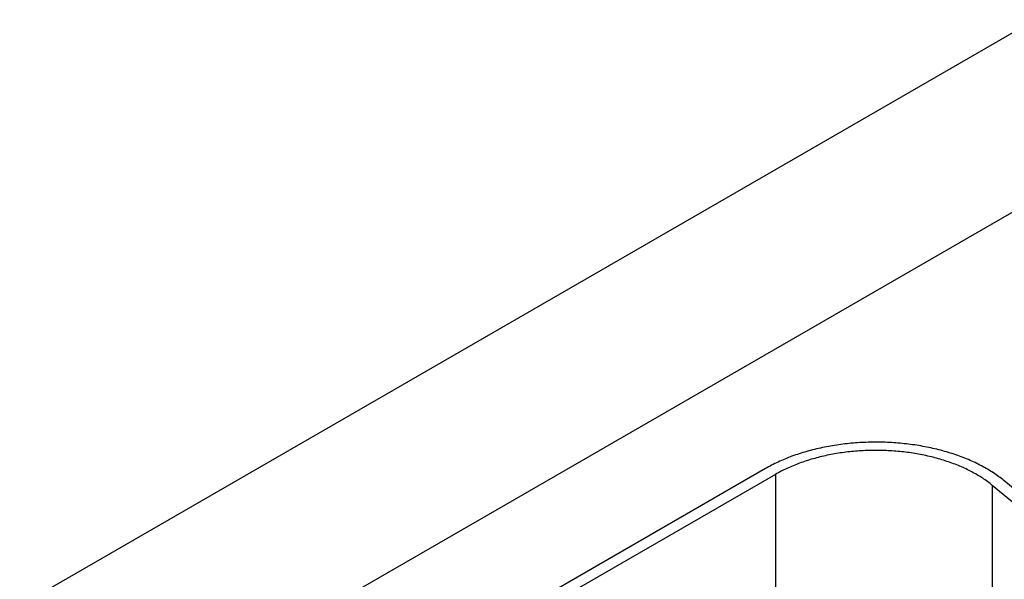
# Model space of a CAD drawing. Header units: inches. Extents: x 0 to 34, y 0 to 22.
# Tile 76 of 111: x 23.957 to 24.65, y 17.26 to 17.654. Entities that reach past the tile are written whole.
import ezdxf

# ---------------------------------------------------------------- set-up
doc = ezdxf.new("R2010")
doc.units = ezdxf.units.IN
doc.header["$LTSCALE"] = 1.87
doc.header["$MEASUREMENT"] = 0
doc.layers.get('0').update_dxf_attribs({"linetype": 'CONTINUOUS'})

msp = doc.modelspace()

# ---------------------------------------------------------------- linework, layer by layer
at = {"color": 7, "linetype": 'CONTINUOUS'}
for p, q in [((23.63081, 17.05341), (24.6713, 17.65418)), ((23.74014, 16.99028), (24.72644, 17.55976)), ((24.48175, 17.33817), (24.15224, 17.14792)), ((24.48882, 17.33409), (24.15931, 17.14384)), ((24.48882, 17.33409), (24.48882, 17.16766)), ((24.72477, 17.26774), (24.64964, 17.32969)), ((24.64145, 17.32638), (24.64145, 17.19021)), ((24.71658, 17.26443), (24.64145, 17.32638))]:
    msp.add_line(p, q, dxfattribs=at)
for points, knots in [([(24.64964, 17.32969), (24.64848, 17.33065), (24.64606, 17.33254), (24.64222, 17.3352), (24.63814, 17.33774), (24.63383, 17.34014), (24.6293, 17.34241), (24.62456, 17.34453), (24.61962, 17.3465), (24.61451, 17.34831), (24.60924, 17.34996), (24.60382, 17.35144), (24.59827, 17.35274), (24.5926, 17.35387), (24.58683, 17.35482), (24.58098, 17.35559), (24.57507, 17.35617), (24.56712, 17.3567), (24.55714, 17.35689), (24.54717, 17.35645), (24.53926, 17.35572), (24.5334, 17.35499), (24.52762, 17.35408), (24.52193, 17.35298), (24.51635, 17.35171), (24.5109, 17.35027), (24.5056, 17.34865), (24.50045, 17.34688), (24.49549, 17.34494), (24.49071, 17.34285), (24.48613, 17.34061), (24.48319, 17.339), (24.48175, 17.33817)], [0, 0, 0, 0, 0.025635, 0.052051, 0.079243, 0.107194, 0.135883, 0.165279, 0.195346, 0.226045, 0.25733, 0.28915, 0.321452, 0.354178, 0.38727, 0.420665, 0.454299, 0.488107, 0.555969, 0.623725, 0.657399, 0.690847, 0.724004, 0.756808, 0.7892, 0.82112, 0.852516, 0.883336, 0.913534, 0.943067, 0.971899, 1, 1, 1, 1]), ([(24.64145, 17.32638), (24.64039, 17.32726), (24.63819, 17.32897), (24.6347, 17.33139), (24.631, 17.3337), (24.62708, 17.33588), (24.62295, 17.33794), (24.61865, 17.33987), (24.61416, 17.34166), (24.60952, 17.34331), (24.60472, 17.3448), (24.59979, 17.34615), (24.59474, 17.34734), (24.58959, 17.34836), (24.58435, 17.34923), (24.57724, 17.35016), (24.56823, 17.3509), (24.55736, 17.3511), (24.54651, 17.35063), (24.53756, 17.34966), (24.53052, 17.34855), (24.52535, 17.34756), (24.52028, 17.3464), (24.51532, 17.34509), (24.5105, 17.34362), (24.50583, 17.342), (24.50131, 17.34024), (24.49696, 17.33834), (24.4928, 17.33631), (24.49013, 17.33484), (24.48882, 17.33409)], [0, 0, 0, 0, 0.025635, 0.052052, 0.079244, 0.107196, 0.135885, 0.165281, 0.19535, 0.226049, 0.257334, 0.289155, 0.321457, 0.354184, 0.387277, 0.420672, 0.488107, 0.555971, 0.623727, 0.690841, 0.723999, 0.756804, 0.789196, 0.821117, 0.852514, 0.883334, 0.913532, 0.943066, 0.971899, 1, 1, 1, 1])]:
    msp.add_open_spline(points, degree=3, knots=knots, dxfattribs=at)

doc.saveas('drawing.dxf')
